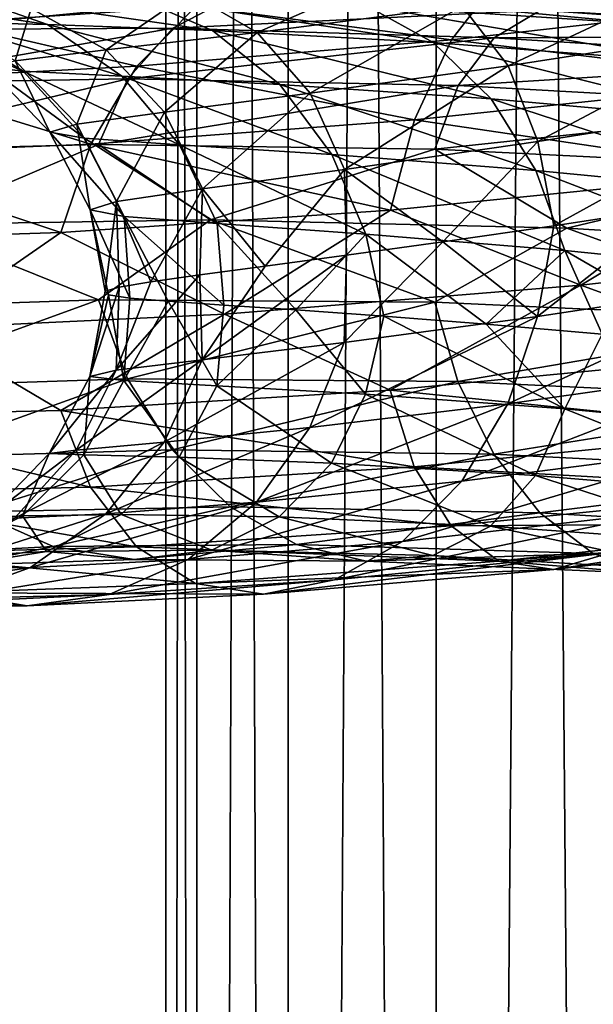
# Model space of a CAD drawing. Header units: metres. Extents: x -40 to 117, y -433 to 89.
# Tile 155 of 256: x -14.18 to -9.54, y -248.19 to -240.22. Entities that reach past the tile are written whole.
import ezdxf

# ---------------------------------------------------------------- set-up
doc = ezdxf.new("R2010")
doc.units = ezdxf.units.M
doc.layers.add('solid_506114_24501146', color=7, linetype='CONTINUOUS')

msp = doc.modelspace()

# ---------------------------------------------------------------- linework, layer by layer
at = {"layer": 'solid_506114_24501146'}
for points in [[(-9.192389, -316.012909, 283.583984), (-9.192389, -121.217926, 249.236389), (-10.809105, -121.560013, 247.296341)], [(-10.809105, -316.35498, 281.643951), (-10.809105, -121.560013, 247.296341), (-12.010434, -121.950287, 245.082962)], [(-10.809105, -316.35498, 281.643951), (-9.192389, -316.012909, 283.583984), (-10.809105, -121.560013, 247.296341)], [(-12.010434, -316.74527, 279.430573), (-12.010434, -121.950287, 245.082962), (-12.750209, -122.373764, 242.68129)], [(-12.010434, -316.74527, 279.430573), (-10.809105, -316.35498, 281.643951), (-12.010434, -121.950287, 245.082962)], [(-12.750209, -317.168732, 277.0289), (-12.750209, -122.373764, 242.68129), (-13, -122.814171, 240.183655)], [(-12.750209, -317.168732, 277.0289), (-12.010434, -316.74527, 279.430573), (-12.750209, -122.373764, 242.68129)], [(-13, -317.609131, 274.53125), (-13, -122.814171, 240.183655), (-12.750209, -123.25457, 237.686005)], [(-13, -317.609131, 274.53125), (-12.750209, -317.168732, 277.0289), (-13, -122.814171, 240.183655)], [(-12.750209, -318.04953, 272.03363), (-13, -317.609131, 274.53125), (-12.750209, -123.25457, 237.686005)], [(-12.750209, -318.04953, 272.03363), (-12.750209, -123.25457, 237.686005), (-12.010434, -123.678047, 235.284348)], [(-12.010434, -318.473022, 269.631958), (-12.750209, -318.04953, 272.03363), (-12.010434, -123.678047, 235.284348)], [(-12.010434, -318.473022, 269.631958), (-12.010434, -123.678047, 235.284348), (-10.809105, -124.068329, 233.070969)], [(-10.809105, -318.863312, 267.418579), (-12.010434, -318.473022, 269.631958), (-10.809105, -124.068329, 233.070969)], [(-10.809105, -318.863312, 267.418579), (-10.809105, -124.068329, 233.070969), (-9.192389, -124.410408, 231.13092)], [(-9.192389, -319.205383, 265.478516), (-10.809105, -318.863312, 267.418579), (-9.192389, -124.410408, 231.13092)], [(-12.261252, -240.319244, 996.343445), (-12.814756, -240.000061, 996.762329), (-11.077006, -239.800827, 999.124268)], [(-10.59856, -240.105835, 998.609314), (-12.261252, -240.319244, 996.343445), (-11.077006, -239.800827, 999.124268)], [(-10.226738, -240.589767, 998.157349), (-10.59856, -240.105835, 998.609314), (-8.556297, -239.808533, 1000.530701)], [(-8.256122, -240.285873, 1000.016602), (-10.226738, -240.589767, 998.157349), (-8.556297, -239.808533, 1000.530701)], [(-10.298148, -239.8741, 1002.935425), (-12.756166, -240.108521, 1000.649414), (-10.685078, -240.378357, 1003.371094)], [(-10.298148, -239.8741, 1002.935425), (-10.685078, -240.378357, 1003.371094), (-7.749918, -240.046494, 1005.22644)], [(-14.119053, -239.966461, 997.59967), (-15.525737, -240.043671, 994.702271), (-14.75734, -240.242844, 997.949036)], [(-14.119053, -239.966461, 997.59967), (-14.75734, -240.242844, 997.949036), (-12.756166, -240.108521, 1000.649414)], [(-9.084454, -240.253586, 975.224915), (-9.534552, -240.106857, 974.598206), (-11.93586, -239.981918, 976.724121)], [(-11.372403, -240.105087, 977.257324), (-9.084454, -240.253586, 975.224915), (-11.93586, -239.981918, 976.724121)], [(-13.960309, -240.256042, 982.643005), (-14.6551, -240.010635, 982.404114), (-15.532392, -240.019211, 985.344177)], [(-14.796009, -240.237259, 985.450317), (-13.960309, -240.256042, 982.643005), (-15.532392, -240.019211, 985.344177)], [(-14.536685, -240.022339, 978.814087), (-12.475451, -240.040024, 976.173035), (-15.082868, -240.296158, 978.383789)], [(-12.475451, -240.040024, 976.173035), (-12.944187, -240.285828, 975.648865), (-15.082868, -240.296158, 978.383789)], [(-12.623146, -240.302963, 980.03894), (-13.251388, -240.031418, 979.677429), (-14.6551, -240.010635, 982.404114)], [(-13.960309, -240.256042, 982.643005), (-12.623146, -240.302963, 980.03894), (-14.6551, -240.010635, 982.404114)], [(-13.482843, -240.461548, 993.809753), (-14.091494, -240.125549, 994.120422), (-12.814756, -240.000061, 996.762329)], [(-12.261252, -240.319244, 996.343445), (-13.482843, -240.461548, 993.809753), (-12.814756, -240.000061, 996.762329)], [(-10.833243, -240.400528, 977.726685), (-11.372403, -240.105087, 977.257324), (-13.251388, -240.031418, 979.677429)], [(-12.623146, -240.302963, 980.03894), (-10.833243, -240.400528, 977.726685), (-13.251388, -240.031418, 979.677429)], [(-12.475451, -240.040024, 976.173035), (-9.965586, -240.140244, 973.957397), (-12.944187, -240.285828, 975.648865)], [(-7.749918, -240.046494, 1005.22644), (-10.685078, -240.378357, 1003.371094), (-7.968263, -240.708069, 1005.562134)], [(-14.221096, -240.548721, 991.094727), (-14.863073, -240.193787, 991.289063), (-14.091494, -240.125549, 994.120422)], [(-12.756166, -240.108521, 1000.649414), (-14.75734, -240.242844, 997.949036), (-13.23545, -240.59346, 1001.00354)], [(-13.482843, -240.461548, 993.809753), (-14.221096, -240.548721, 991.094727), (-14.091494, -240.125549, 994.120422)], [(-12.756166, -240.108521, 1000.649414), (-13.23545, -240.59346, 1001.00354), (-10.685078, -240.378357, 1003.371094)], [(-9.965586, -240.140244, 973.957397), (-10.340019, -240.362, 973.355286), (-12.944187, -240.285828, 975.648865)], [(-11.831099, -240.811798, 995.965759), (-12.261252, -240.319244, 996.343445), (-10.59856, -240.105835, 998.609314)], [(-10.226738, -240.589767, 998.157349), (-11.831099, -240.811798, 995.965759), (-10.59856, -240.105835, 998.609314)], [(-8.653764, -240.569702, 975.78363), (-9.084454, -240.253586, 975.224915), (-11.372403, -240.105087, 977.257324)], [(-10.833243, -240.400528, 977.726685), (-8.653764, -240.569702, 975.78363), (-11.372403, -240.105087, 977.257324)], [(-9.965586, -240.140244, 973.957397), (-7.09874, -240.344727, 972.240601), (-10.340019, -240.362, 973.355286)], [(-9.534552, -240.106857, 974.598206), (-6.791703, -240.331039, 972.949463), (-9.965586, -240.140244, 973.957397)], [(-6.791703, -240.331039, 972.949463), (-7.09874, -240.344727, 972.240601), (-9.965586, -240.140244, 973.957397)], [(-14.156929, -240.633713, 985.496277), (-14.796009, -240.237259, 985.450317), (-15.100471, -240.22403, 988.365845)], [(-14.44824, -240.599365, 988.29187), (-14.156929, -240.633713, 985.496277), (-15.100471, -240.22403, 988.365845)], [(-12.944187, -240.285828, 975.648865), (-13.308874, -240.695923, 975.189209), (-15.507809, -240.731705, 977.99707)], [(-15.082868, -240.296158, 978.383789), (-12.944187, -240.285828, 975.648865), (-15.507809, -240.731705, 977.99707)], [(-14.75734, -240.242844, 997.949036), (-15.311814, -240.703903, 998.206299), (-13.23545, -240.59346, 1001.00354)], [(-13.357326, -240.673538, 982.804199), (-13.960309, -240.256042, 982.643005), (-14.796009, -240.237259, 985.450317)], [(-14.156929, -240.633713, 985.496277), (-13.357326, -240.673538, 982.804199), (-14.796009, -240.237259, 985.450317)], [(-12.077918, -240.740662, 980.306335), (-12.623146, -240.302963, 980.03894), (-13.960309, -240.256042, 982.643005)], [(-13.357326, -240.673538, 982.804199), (-12.077918, -240.740662, 980.306335), (-13.960309, -240.256042, 982.643005)], [(-12.944187, -240.285828, 975.648865), (-10.340019, -240.362, 973.355286), (-13.308874, -240.695923, 975.189209)], [(-10.365326, -240.856735, 978.087585), (-10.833243, -240.400528, 977.726685), (-12.623146, -240.302963, 980.03894)], [(-12.077918, -240.740662, 980.306335), (-10.365326, -240.856735, 978.087585), (-12.623146, -240.302963, 980.03894)], [(-9.986308, -241.203674, 997.80072), (-10.226738, -240.589767, 998.157349), (-8.256122, -240.285873, 1000.016602)], [(-8.062021, -240.898026, 999.6203), (-9.986308, -241.203674, 997.80072), (-8.256122, -240.285873, 1000.016602)], [(-13.009833, -240.964508, 993.515869), (-13.482843, -240.461548, 993.809753), (-12.261252, -240.319244, 996.343445)], [(-10.340019, -240.362, 973.355286), (-10.631336, -240.750336, 972.834961), (-13.308874, -240.695923, 975.189209)], [(-10.685078, -240.378357, 1003.371094), (-13.23545, -240.59346, 1001.00354), (-10.986116, -241.026459, 1003.657166)], [(-11.831099, -240.811798, 995.965759), (-13.009833, -240.964508, 993.515869), (-12.261252, -240.319244, 996.343445)], [(-10.685078, -240.378357, 1003.371094), (-10.986116, -241.026459, 1003.657166), (-7.968263, -240.708069, 1005.562134)], [(-10.340019, -240.362, 973.355286), (-7.365459, -240.547333, 971.579102), (-10.631336, -240.750336, 972.834961)], [(-7.09874, -240.344727, 972.240601), (-7.365459, -240.547333, 971.579102), (-10.340019, -240.362, 973.355286)], [(-13.722187, -241.063522, 990.891174), (-14.221096, -240.548721, 991.094727), (-13.482843, -240.461548, 993.809753)], [(-13.009833, -240.964508, 993.515869), (-13.722187, -241.063522, 990.891174), (-13.482843, -240.461548, 993.809753)], [(-8.279984, -241.042007, 976.221863), (-8.653764, -240.569702, 975.78363), (-10.833243, -240.400528, 977.726685)], [(-10.365326, -240.856735, 978.087585), (-8.279984, -241.042007, 976.221863), (-10.833243, -240.400528, 977.726685)], [(-13.941362, -241.127029, 988.181702), (-14.44824, -240.599365, 988.29187), (-14.221096, -240.548721, 991.094727)], [(-13.722187, -241.063522, 990.891174), (-13.941362, -241.127029, 988.181702), (-14.221096, -240.548721, 991.094727)], [(-7.365459, -240.547333, 971.579102), (-7.572971, -240.918427, 971.012512), (-10.631336, -240.750336, 972.834961)], [(-13.23545, -240.59346, 1001.00354), (-15.311814, -240.703903, 998.206299), (-13.608341, -241.223389, 1001.226013)], [(-13.660271, -241.174835, 985.479187), (-14.156929, -240.633713, 985.496277), (-14.44824, -240.599365, 988.29187)], [(-13.941362, -241.127029, 988.181702), (-13.660271, -241.174835, 985.479187), (-14.44824, -240.599365, 988.29187)], [(-13.23545, -240.59346, 1001.00354), (-13.608341, -241.223389, 1001.226013), (-10.986116, -241.026459, 1003.657166)], [(-11.552951, -241.428314, 995.65686), (-11.831099, -240.811798, 995.965759), (-10.226738, -240.589767, 998.157349)], [(-9.986308, -241.203674, 997.80072), (-11.552951, -241.428314, 995.65686), (-10.226738, -240.589767, 998.157349)], [(-13.308874, -240.695923, 975.189209), (-13.545275, -241.228088, 974.827148), (-15.783269, -241.28476, 977.682129)], [(-15.507809, -240.731705, 977.99707), (-13.308874, -240.695923, 975.189209), (-15.783269, -241.28476, 977.682129)], [(-15.311814, -240.703903, 998.206299), (-15.743205, -241.311539, 998.353394), (-13.608341, -241.223389, 1001.226013)], [(-12.888719, -241.228195, 982.876465), (-13.357326, -240.673538, 982.804199), (-14.156929, -240.633713, 985.496277)], [(-13.660271, -241.174835, 985.479187), (-12.888719, -241.228195, 982.876465), (-14.156929, -240.633713, 985.496277)], [(-13.308874, -240.695923, 975.189209), (-10.631336, -240.750336, 972.834961), (-13.545275, -241.228088, 974.827148)], [(-11.654197, -241.308365, 980.460999), (-12.077918, -240.740662, 980.306335), (-13.357326, -240.673538, 982.804199)], [(-12.888719, -241.228195, 982.876465), (-11.654197, -241.308365, 980.460999), (-13.357326, -240.673538, 982.804199)], [(-7.968263, -240.708069, 1005.562134), (-10.986116, -241.026459, 1003.657166), (-8.1098, -241.450989, 1005.714722)], [(-10.631336, -240.750336, 972.834961), (-10.820178, -241.264679, 972.433594), (-13.545275, -241.228088, 974.827148)], [(-10.001686, -241.436493, 978.314697), (-10.365326, -240.856735, 978.087585), (-12.077918, -240.740662, 980.306335)], [(-11.654197, -241.308365, 980.460999), (-10.001686, -241.436493, 978.314697), (-12.077918, -240.740662, 980.306335)], [(-10.631336, -240.750336, 972.834961), (-7.572971, -240.918427, 971.012512), (-10.820178, -241.264679, 972.433594)], [(-12.703973, -241.584457, 993.260925), (-13.009833, -240.964508, 993.515869), (-11.831099, -240.811798, 995.965759)], [(-11.552951, -241.428314, 995.65686), (-12.703973, -241.584457, 993.260925), (-11.831099, -240.811798, 995.965759)], [(-7.989503, -241.632278, 976.508789), (-8.279984, -241.042007, 976.221863), (-10.365326, -240.856735, 978.087585)], [(-10.001686, -241.436493, 978.314697), (-7.989503, -241.632278, 976.508789), (-10.365326, -240.856735, 978.087585)], [(-7.572971, -240.918427, 971.012512), (-7.707488, -241.418732, 970.580872), (-10.820178, -241.264679, 972.433594)], [(-8.062021, -240.898026, 999.6203), (-9.856646, -241.885315, 997.624878), (-9.986308, -241.203674, 997.80072)], [(-8.062021, -240.898026, 999.6203), (-8.856017, -241.730911, 998.645325), (-9.856646, -241.885315, 997.624878)], [(-13.399579, -241.687607, 990.694397), (-13.722187, -241.063522, 990.891174), (-13.009833, -240.964508, 993.515869)], [(-10.986116, -241.026459, 1003.657166), (-13.608341, -241.223389, 1001.226013), (-11.181259, -241.757645, 1003.777222)], [(-12.703973, -241.584457, 993.260925), (-13.399579, -241.687607, 990.694397), (-13.009833, -240.964508, 993.515869)], [(-10.986116, -241.026459, 1003.657166), (-11.181259, -241.757645, 1003.777222), (-8.1098, -241.450989, 1005.714722)], [(-13.613603, -241.755814, 988.045105), (-13.941362, -241.127029, 988.181702), (-13.722187, -241.063522, 990.891174)], [(-13.399579, -241.687607, 990.694397), (-13.613603, -241.755814, 988.045105), (-13.722187, -241.063522, 990.891174)], [(-13.339119, -241.808685, 985.402649), (-13.660271, -241.174835, 985.479187), (-13.941362, -241.127029, 988.181702)], [(-13.613603, -241.755814, 988.045105), (-13.339119, -241.808685, 985.402649), (-13.941362, -241.127029, 988.181702)], [(-12.585707, -241.867294, 982.857605), (-12.888719, -241.228195, 982.876465), (-13.660271, -241.174835, 985.479187)], [(-13.339119, -241.808685, 985.402649), (-12.585707, -241.867294, 982.857605), (-13.660271, -241.174835, 985.479187)], [(-15.783269, -241.28476, 977.682129), (-13.545275, -241.228088, 974.827148), (-15.067389, -241.873657, 976.298279)], [(-13.608341, -241.223389, 1001.226013), (-15.743205, -241.311539, 998.353394), (-13.850062, -241.93898, 1001.304565)], [(-13.545275, -241.228088, 974.827148), (-12.638214, -241.836914, 973.620667), (-15.067389, -241.873657, 976.298279)], [(-13.608341, -241.223389, 1001.226013), (-13.850062, -241.93898, 1001.304565), (-11.181259, -241.757645, 1003.777222)], [(-13.545275, -241.228088, 974.827148), (-10.820178, -241.264679, 972.433594), (-12.638214, -241.836914, 973.620667)], [(-11.380207, -241.952652, 980.4953), (-11.654197, -241.308365, 980.460999), (-12.888719, -241.228195, 982.876465)], [(-12.585707, -241.867294, 982.857605), (-11.380207, -241.952652, 980.4953), (-12.888719, -241.228195, 982.876465)], [(-10.820178, -241.264679, 972.433594), (-9.752551, -241.90361, 971.421326), (-12.638214, -241.836914, 973.620667)], [(-9.986308, -241.203674, 997.80072), (-10.75496, -242.015869, 996.506653), (-11.552951, -241.428314, 995.65686)], [(-10.820178, -241.264679, 972.433594), (-7.707488, -241.418732, 970.580872), (-9.752551, -241.90361, 971.421326)], [(-9.986308, -241.203674, 997.80072), (-9.856646, -241.885315, 997.624878), (-10.75496, -242.015869, 996.506653)], [(-15.743205, -241.311539, 998.353394), (-16.022846, -242.008163, 998.382996), (-13.850062, -241.93898, 1001.304565)], [(-9.766547, -242.085663, 978.395569), (-10.001686, -241.436493, 978.314697), (-11.654197, -241.308365, 980.460999)], [(-11.380207, -241.952652, 980.4953), (-9.766547, -242.085663, 978.395569), (-11.654197, -241.308365, 980.460999)], [(-7.707488, -241.418732, 970.580872), (-6.527291, -242.097214, 969.789673), (-9.752551, -241.90361, 971.421326)], [(-11.552951, -241.428314, 995.65686), (-12.195317, -242.211639, 994.039001), (-12.703973, -241.584457, 993.260925)], [(-11.552951, -241.428314, 995.65686), (-11.537101, -242.123871, 995.307739), (-12.195317, -242.211639, 994.039001)], [(-11.552951, -241.428314, 995.65686), (-10.75496, -242.015869, 996.506653), (-11.537101, -242.123871, 995.307739)], [(-8.1098, -241.450989, 1005.714722), (-11.181259, -241.757645, 1003.777222), (-9.637621, -242.365906, 1004.831787)], [(-7.801671, -242.285828, 976.62793), (-7.989503, -241.632278, 976.508789), (-10.001686, -241.436493, 978.314697)], [(-9.766547, -242.085663, 978.395569), (-7.801671, -242.285828, 976.62793), (-10.001686, -241.436493, 978.314697)], [(-8.1098, -241.450989, 1005.714722), (-9.637621, -242.365906, 1004.831787), (-6.399201, -241.9991, 1006.457703)], [(-12.703973, -241.584457, 993.260925), (-13.121334, -242.337326, 991.329224), (-13.399579, -241.687607, 990.694397)], [(-12.703973, -241.584457, 993.260925), (-12.72494, -242.281876, 992.70874), (-13.121334, -242.337326, 991.329224)], [(-12.703973, -241.584457, 993.260925), (-12.195317, -242.211639, 994.039001), (-12.72494, -242.281876, 992.70874)], [(-13.399579, -241.687607, 990.694397), (-13.493204, -242.415024, 988.48999), (-13.613603, -241.755814, 988.045105)], [(-13.399579, -241.687607, 990.694397), (-13.378765, -242.380722, 989.917664), (-13.493204, -242.415024, 988.48999)], [(-13.399579, -241.687607, 990.694397), (-13.121334, -242.337326, 991.329224), (-13.378765, -242.380722, 989.917664)], [(-9.987811, -242.619415, 997.497253), (-9.856646, -241.885315, 997.624878), (-8.856017, -241.730911, 998.645325)], [(-8.063235, -242.326431, 999.319153), (-9.987811, -242.619415, 997.497253), (-8.856017, -241.730911, 998.645325)], [(-11.181259, -241.757645, 1003.777222), (-13.850062, -241.93898, 1001.304565), (-12.52391, -242.601334, 1002.650696)], [(-13.613603, -241.755814, 988.045105), (-13.493204, -242.415024, 988.48999), (-13.464039, -242.443527, 987.054443)], [(-13.613603, -241.755814, 988.045105), (-13.464039, -242.443527, 987.054443), (-13.292112, -242.469498, 985.628845)], [(-13.613603, -241.755814, 988.045105), (-13.292112, -242.469498, 985.628845), (-13.339119, -241.808685, 985.402649)], [(-13.339119, -241.808685, 985.402649), (-13.292112, -242.469498, 985.628845), (-12.98025, -242.496262, 984.233154)], [(-13.339119, -241.808685, 985.402649), (-12.98025, -242.496262, 984.233154), (-12.53028, -242.527359, 982.876953)], [(-13.339119, -241.808685, 985.402649), (-12.53028, -242.527359, 982.876953), (-12.585707, -241.867294, 982.857605)], [(-11.181259, -241.757645, 1003.777222), (-12.52391, -242.601334, 1002.650696), (-9.637621, -242.365906, 1004.831787)], [(-15.067389, -241.873657, 976.298279), (-13.546745, -242.484238, 974.521301), (-15.784982, -242.56073, 977.376099)], [(-15.067389, -241.873657, 976.298279), (-12.638214, -241.836914, 973.620667), (-13.546745, -242.484238, 974.521301)], [(-12.638214, -241.836914, 973.620667), (-10.821352, -242.504196, 972.127319), (-13.546745, -242.484238, 974.521301)], [(-12.638214, -241.836914, 973.620667), (-9.752551, -241.90361, 971.421326), (-10.821352, -242.504196, 972.127319)], [(-12.585707, -241.867294, 982.857605), (-12.53028, -242.527359, 982.876953), (-11.946372, -242.566208, 981.570313)], [(-12.585707, -241.867294, 982.857605), (-11.946372, -242.566208, 981.570313), (-11.380207, -241.952652, 980.4953)], [(-9.752551, -241.90361, 971.421326), (-7.708324, -242.64537, 970.273376), (-10.821352, -242.504196, 972.127319)], [(-9.987811, -242.619415, 997.497253), (-10.75496, -242.015869, 996.506653), (-9.856646, -241.885315, 997.624878)], [(-9.752551, -241.90361, 971.421326), (-6.527291, -242.097214, 969.789673), (-7.708324, -242.64537, 970.273376)], [(-13.850062, -241.93898, 1001.304565), (-16.022846, -242.008163, 998.382996), (-14.973942, -242.716797, 999.971863)], [(-13.850062, -241.93898, 1001.304565), (-14.973942, -242.716797, 999.971863), (-12.52391, -242.601334, 1002.650696)], [(-11.380207, -241.952652, 980.4953), (-11.946372, -242.566208, 981.570313), (-11.234934, -242.61618, 980.326538)], [(-11.380207, -241.952652, 980.4953), (-11.234934, -242.61618, 980.326538), (-10.405146, -242.680527, 979.16217)], [(-11.380207, -241.952652, 980.4953), (-10.405146, -242.680527, 979.16217), (-9.766547, -242.085663, 978.395569)], [(-11.554689, -242.829163, 995.351563), (-11.537101, -242.123871, 995.307739), (-10.75496, -242.015869, 996.506653)], [(-9.987811, -242.619415, 997.497253), (-11.554689, -242.829163, 995.351563), (-10.75496, -242.015869, 996.506653)], [(-6.399201, -241.9991, 1006.457703), (-9.637621, -242.365906, 1004.831787), (-8.110681, -242.921585, 1005.40979)], [(-12.705886, -242.968643, 992.954285), (-12.195317, -242.211639, 994.039001), (-11.537101, -242.123871, 995.307739)], [(-11.554689, -242.829163, 995.351563), (-12.705886, -242.968643, 992.954285), (-11.537101, -242.123871, 995.307739)], [(-9.766547, -242.085663, 978.395569), (-10.405146, -242.680527, 979.16217), (-9.463992, -242.76268, 978.087646)], [(-9.766547, -242.085663, 978.395569), (-9.463992, -242.76268, 978.087646), (-8.419159, -242.865799, 977.109924)], [(-9.766547, -242.085663, 978.395569), (-8.419159, -242.865799, 977.109924), (-7.801671, -242.285828, 976.62793)], [(-12.705886, -242.968643, 992.954285), (-12.72494, -242.281876, 992.70874), (-12.195317, -242.211639, 994.039001)], [(-13.401597, -243.053955, 990.386719), (-13.121334, -242.337326, 991.329224), (-12.72494, -242.281876, 992.70874)], [(-12.705886, -242.968643, 992.954285), (-13.401597, -243.053955, 990.386719), (-12.72494, -242.281876, 992.70874)], [(-13.615652, -243.103745, 987.736633), (-13.493204, -242.415024, 988.48999), (-13.378765, -242.380722, 989.917664)], [(-13.401597, -243.053955, 990.386719), (-13.615652, -243.103745, 987.736633), (-13.378765, -242.380722, 989.917664)], [(-13.401597, -243.053955, 990.386719), (-13.378765, -242.380722, 989.917664), (-13.121334, -242.337326, 991.329224)], [(-9.637621, -242.365906, 1004.831787), (-12.52391, -242.601334, 1002.650696), (-11.182473, -243.214783, 1003.470032)], [(-9.637621, -242.365906, 1004.831787), (-11.182473, -243.214783, 1003.470032), (-8.110681, -242.921585, 1005.40979)], [(-10.229532, -243.325241, 997.570862), (-9.987811, -242.619415, 997.497253), (-8.063235, -242.326431, 999.319153)], [(-8.258378, -243.046295, 999.434509), (-10.229532, -243.325241, 997.570862), (-8.063235, -242.326431, 999.319153)], [(-13.615652, -243.103745, 987.736633), (-13.464039, -242.443527, 987.054443), (-13.493204, -242.415024, 988.48999)], [(-13.615652, -243.103745, 987.736633), (-13.341127, -243.138245, 985.093506), (-13.464039, -242.443527, 987.054443)], [(-13.341127, -243.138245, 985.093506), (-13.292112, -242.469498, 985.628845), (-13.464039, -242.443527, 987.054443)], [(-15.784982, -242.56073, 977.376099), (-13.546745, -242.484238, 974.521301), (-15.510993, -243.196854, 977.405884)], [(-13.546745, -242.484238, 974.521301), (-13.311606, -243.123428, 974.598267), (-15.510993, -243.196854, 977.405884)], [(-13.546745, -242.484238, 974.521301), (-10.821352, -242.504196, 972.127319), (-13.311606, -243.123428, 974.598267)], [(-13.341127, -243.138245, 985.093506), (-12.98025, -242.496262, 984.233154), (-13.292112, -242.469498, 985.628845)], [(-13.341127, -243.138245, 985.093506), (-12.587602, -243.179138, 982.547729), (-12.98025, -242.496262, 984.233154)], [(-10.821352, -242.504196, 972.127319), (-10.63352, -243.146271, 972.243042), (-13.311606, -243.123428, 974.598267)], [(-12.587602, -243.179138, 982.547729), (-12.53028, -242.527359, 982.876953), (-12.98025, -242.496262, 984.233154)], [(-12.587602, -243.179138, 982.547729), (-11.946372, -242.566208, 981.570313), (-12.53028, -242.527359, 982.876953)], [(-10.821352, -242.504196, 972.127319), (-7.708324, -242.64537, 970.273376), (-10.63352, -243.146271, 972.243042)], [(-12.52391, -242.601334, 1002.650696), (-14.973942, -242.716797, 999.971863), (-13.851565, -243.378952, 1000.995911)], [(-12.52391, -242.601334, 1002.650696), (-13.851565, -243.378952, 1000.995911), (-11.182473, -243.214783, 1003.470032)], [(-12.587602, -243.179138, 982.547729), (-11.381921, -243.248077, 980.18457), (-11.946372, -242.566208, 981.570313)], [(-11.381921, -243.248077, 980.18457), (-11.234934, -242.61618, 980.326538), (-11.946372, -242.566208, 981.570313)], [(-11.834332, -243.517853, 995.375977), (-11.554689, -242.829163, 995.351563), (-9.987811, -242.619415, 997.497253)], [(-10.229532, -243.325241, 997.570862), (-11.834332, -243.517853, 995.375977), (-9.987811, -242.619415, 997.497253)], [(-11.381921, -243.248077, 980.18457), (-9.768018, -243.366486, 978.083679), (-11.234934, -242.61618, 980.326538)], [(-9.768018, -243.366486, 978.083679), (-10.405146, -242.680527, 979.16217), (-11.234934, -242.61618, 980.326538)], [(-7.708324, -242.64537, 970.273376), (-7.574527, -243.289902, 970.418152), (-10.63352, -243.146271, 972.243042)], [(-9.768018, -243.366486, 978.083679), (-9.463992, -242.76268, 978.087646), (-10.405146, -242.680527, 979.16217)], [(-14.973942, -242.716797, 999.971863), (-16.024586, -243.427856, 998.073669), (-13.851565, -243.378952, 1000.995911)], [(-9.768018, -243.366486, 978.083679), (-7.802845, -243.554337, 976.314514), (-9.463992, -242.76268, 978.087646)], [(-13.013389, -243.637695, 992.923645), (-12.705886, -242.968643, 992.954285), (-11.554689, -242.829163, 995.351563)], [(-11.834332, -243.517853, 995.375977), (-13.013389, -243.637695, 992.923645), (-11.554689, -242.829163, 995.351563)], [(-8.110681, -242.921585, 1005.40979), (-11.182473, -243.214783, 1003.470032), (-7.969899, -243.542587, 1004.974243)], [(-13.725936, -243.701492, 990.297119), (-13.401597, -243.053955, 990.386719), (-12.705886, -242.968643, 992.954285)], [(-13.013389, -243.637695, 992.923645), (-13.725936, -243.701492, 990.297119), (-12.705886, -242.968643, 992.954285)], [(-13.945172, -243.728653, 987.586365), (-13.615652, -243.103745, 987.736633), (-13.401597, -243.053955, 990.386719)], [(-13.725936, -243.701492, 990.297119), (-13.945172, -243.728653, 987.586365), (-13.401597, -243.053955, 990.386719)], [(-10.602425, -243.951355, 997.78479), (-10.229532, -243.325241, 997.570862), (-8.258378, -243.046295, 999.434509)], [(-8.559417, -243.690231, 999.712036), (-10.602425, -243.951355, 997.78479), (-8.258378, -243.046295, 999.434509)], [(-15.510993, -243.196854, 977.405884), (-13.311606, -243.123428, 974.598267), (-15.087272, -243.761063, 977.552917)], [(-13.311606, -243.123428, 974.598267), (-12.947967, -243.699265, 974.817932), (-15.087272, -243.761063, 977.552917)], [(-13.945172, -243.728653, 987.586365), (-13.664003, -243.740204, 984.882751), (-13.615652, -243.103745, 987.736633)], [(-13.664003, -243.740204, 984.882751), (-13.341127, -243.138245, 985.093506), (-13.615652, -243.103745, 987.736633)], [(-13.664003, -243.740204, 984.882751), (-12.892241, -243.758621, 982.27887), (-13.341127, -243.138245, 985.093506)], [(-12.892241, -243.758621, 982.27887), (-12.587602, -243.179138, 982.547729), (-13.341127, -243.138245, 985.093506)], [(-13.311606, -243.123428, 974.598267), (-10.63352, -243.146271, 972.243042), (-12.947967, -243.699265, 974.817932)], [(-10.63352, -243.146271, 972.243042), (-10.343039, -243.732254, 972.522705), (-12.947967, -243.699265, 974.817932)], [(-12.892241, -243.758621, 982.27887), (-11.657381, -243.806366, 979.862), (-12.587602, -243.179138, 982.547729)], [(-11.657381, -243.806366, 979.862), (-11.381921, -243.248077, 980.18457), (-12.587602, -243.179138, 982.547729)], [(-10.63352, -243.146271, 972.243042), (-7.574527, -243.289902, 970.418152), (-10.343039, -243.732254, 972.522705)], [(-11.182473, -243.214783, 1003.470032), (-13.851565, -243.378952, 1000.995911), (-10.988373, -243.835434, 1003.06488)], [(-11.657381, -243.806366, 979.862), (-10.004419, -243.90567, 977.713623), (-11.381921, -243.248077, 980.18457)], [(-10.004419, -243.90567, 977.713623), (-9.768018, -243.366486, 978.083679), (-11.381921, -243.248077, 980.18457)], [(-11.182473, -243.214783, 1003.470032), (-10.988373, -243.835434, 1003.06488), (-7.969899, -243.542587, 1004.974243)], [(-12.265722, -244.122086, 995.514587), (-11.834332, -243.517853, 995.375977), (-10.229532, -243.325241, 997.570862)], [(-10.602425, -243.951355, 997.78479), (-12.265722, -244.122086, 995.514587), (-10.229532, -243.325241, 997.570862)], [(-7.574527, -243.289902, 970.418152), (-7.36761, -243.88414, 970.74292), (-10.343039, -243.732254, 972.522705)], [(-13.851565, -243.378952, 1000.995911), (-16.024586, -243.427856, 998.073669), (-13.611136, -243.999786, 1000.630798)], [(-13.851565, -243.378952, 1000.995911), (-13.611136, -243.999786, 1000.630798), (-10.988373, -243.835434, 1003.06488)], [(-10.004419, -243.90567, 977.713623), (-7.991686, -244.077194, 975.904724), (-9.768018, -243.366486, 978.083679)], [(-7.991686, -244.077194, 975.904724), (-7.802845, -243.554337, 976.314514), (-9.768018, -243.366486, 978.083679)], [(-16.024586, -243.427856, 998.073669), (-15.746438, -244.049438, 997.756653), (-13.611136, -243.999786, 1000.630798)], [(-13.487759, -244.216675, 992.977722), (-13.013389, -243.637695, 992.923645), (-11.834332, -243.517853, 995.375977)], [(-12.265722, -244.122086, 995.514587), (-13.487759, -244.216675, 992.977722), (-11.834332, -243.517853, 995.375977)], [(-7.969899, -243.542587, 1004.974243), (-10.988373, -243.835434, 1003.06488), (-7.752181, -244.016266, 1004.403015)], [(-14.226281, -244.252731, 990.260681), (-13.725936, -243.701492, 990.297119), (-13.013389, -243.637695, 992.923645)], [(-13.487759, -244.216675, 992.977722), (-14.226281, -244.252731, 990.260681), (-13.013389, -243.637695, 992.923645)], [(-15.087272, -243.761063, 977.552917), (-12.947967, -243.699265, 974.817932), (-14.542041, -244.201172, 977.812012)], [(-12.947967, -243.699265, 974.817932), (-12.480047, -244.159027, 975.170288), (-14.542041, -244.201172, 977.812012)], [(-14.453508, -244.250595, 987.45636), (-13.945172, -243.728653, 987.586365), (-13.725936, -243.701492, 990.297119)], [(-14.226281, -244.252731, 990.260681), (-14.453508, -244.250595, 987.45636), (-13.725936, -243.701492, 990.297119)], [(-14.453508, -244.250595, 987.45636), (-14.16209, -244.2323, 984.659607), (-13.945172, -243.728653, 987.586365)], [(-14.16209, -244.2323, 984.659607), (-13.664003, -243.740204, 984.882751), (-13.945172, -243.728653, 987.586365)], [(-12.947967, -243.699265, 974.817932), (-10.343039, -243.732254, 972.522705), (-12.480047, -244.159027, 975.170288)], [(-10.343039, -243.732254, 972.522705), (-9.969257, -244.20903, 972.952209), (-12.480047, -244.159027, 975.170288)], [(-11.081708, -244.439789, 998.129639), (-10.602425, -243.951355, 997.78479), (-8.559417, -243.690231, 999.712036)], [(-8.946346, -244.198975, 1000.138184), (-11.081708, -244.439789, 998.129639), (-8.559417, -243.690231, 999.712036)], [(-10.343039, -243.732254, 972.522705), (-7.36761, -243.88414, 970.74292), (-9.969257, -244.20903, 972.952209)], [(-14.16209, -244.2323, 984.659607), (-13.362195, -244.221436, 981.96637), (-13.664003, -243.740204, 984.882751)], [(-13.362195, -244.221436, 981.96637), (-12.892241, -243.758621, 982.27887), (-13.664003, -243.740204, 984.882751)], [(-13.362195, -244.221436, 981.96637), (-12.082322, -244.241516, 979.466858), (-12.892241, -243.758621, 982.27887)], [(-12.082322, -244.241516, 979.466858), (-11.657381, -243.806366, 979.862), (-12.892241, -243.758621, 982.27887)], [(-12.082322, -244.241516, 979.466858), (-10.369105, -244.315781, 977.245544), (-11.657381, -243.806366, 979.862)], [(-10.369105, -244.315781, 977.245544), (-10.004419, -243.90567, 977.713623), (-11.657381, -243.806366, 979.862)], [(-10.988373, -243.835434, 1003.06488), (-13.611136, -243.999786, 1000.630798), (-10.688197, -244.313202, 1002.54126)], [(-10.988373, -243.835434, 1003.06488), (-10.688197, -244.313202, 1002.54126), (-7.752181, -244.016266, 1004.403015)], [(-7.36761, -243.88414, 970.74292), (-7.101356, -244.374542, 971.230652), (-9.969257, -244.20903, 972.952209)], [(-12.820196, -244.58548, 995.762878), (-12.265722, -244.122086, 995.514587), (-10.602425, -243.951355, 997.78479)], [(-11.081708, -244.439789, 998.129639), (-12.820196, -244.58548, 995.762878), (-10.602425, -243.951355, 997.78479)], [(-10.369105, -244.315781, 977.245544), (-8.283004, -244.465881, 975.376038), (-10.004419, -243.90567, 977.713623)], [(-8.283004, -244.465881, 975.376038), (-7.991686, -244.077194, 975.904724), (-10.004419, -243.90567, 977.713623)], [(-13.611136, -243.999786, 1000.630798), (-15.746438, -244.049438, 997.756653), (-13.239314, -244.483765, 1000.169434)], [(-15.746438, -244.049438, 997.756653), (-15.316285, -244.541595, 997.369873), (-13.239314, -244.483765, 1000.169434)], [(-13.611136, -243.999786, 1000.630798), (-13.239314, -244.483765, 1000.169434), (-10.688197, -244.313202, 1002.54126)], [(-7.752181, -244.016266, 1004.403015), (-10.688197, -244.313202, 1002.54126), (-7.47203, -244.293839, 1003.739075)], [(-14.097475, -244.651093, 993.117798), (-13.487759, -244.216675, 992.977722), (-12.265722, -244.122086, 995.514587)], [(-12.820196, -244.58548, 995.762878), (-14.097475, -244.651093, 993.117798), (-12.265722, -244.122086, 995.514587)], [(-14.542041, -244.201172, 977.812012), (-13.913801, -244.480347, 978.167236), (-15.387683, -244.559692, 981.022095)], [(-14.869382, -244.655167, 990.284485), (-14.226281, -244.252731, 990.260681), (-13.487759, -244.216675, 992.977722)], [(-14.097475, -244.651093, 993.117798), (-14.869382, -244.655167, 990.284485), (-13.487759, -244.216675, 992.977722)], [(-14.542041, -244.201172, 977.812012), (-12.480047, -244.159027, 975.170288), (-13.913801, -244.480347, 978.167236)], [(-12.480047, -244.159027, 975.170288), (-11.940889, -244.464417, 975.632874), (-13.913801, -244.480347, 978.167236)], [(-12.480047, -244.159027, 975.170288), (-9.969257, -244.20903, 972.952209), (-11.940889, -244.464417, 975.632874)], [(-9.969257, -244.20903, 972.952209), (-9.538569, -244.537018, 973.503662), (-11.940889, -244.464417, 975.632874)], [(-11.633441, -244.749786, 998.583374), (-11.081708, -244.439789, 998.129639), (-8.946346, -244.198975, 1000.138184)], [(-9.391764, -244.530106, 1000.68512), (-11.633441, -244.749786, 998.583374), (-8.946346, -244.198975, 1000.138184)], [(-9.969257, -244.20903, 972.952209), (-7.101356, -244.374542, 971.230652), (-9.538569, -244.537018, 973.503662)], [(-9.856882, -244.66806, 1001.302856), (-9.391764, -244.530106, 1000.68512), (-6.811874, -244.198059, 1002.338684)], [(-7.149226, -244.350525, 1003.031433), (-9.856882, -244.66806, 1001.302856), (-6.811874, -244.198059, 1002.338684)], [(-14.80229, -244.56633, 984.443848), (-14.16209, -244.2323, 984.659607), (-14.453508, -244.250595, 987.45636)], [(-14.80229, -244.56633, 984.443848), (-13.966235, -244.521484, 981.635742), (-14.16209, -244.2323, 984.659607)], [(-13.966235, -244.521484, 981.635742), (-13.362195, -244.221436, 981.96637), (-14.16209, -244.2323, 984.659607)], [(-13.966235, -244.521484, 981.635742), (-12.628505, -244.509369, 979.030212), (-13.362195, -244.221436, 981.96637)], [(-12.628505, -244.509369, 979.030212), (-12.082322, -244.241516, 979.466858), (-13.362195, -244.221436, 981.96637)], [(-12.628505, -244.509369, 979.030212), (-10.837842, -244.554489, 976.715454), (-12.082322, -244.241516, 979.466858)], [(-10.837842, -244.554489, 976.715454), (-10.369105, -244.315781, 977.245544), (-12.082322, -244.241516, 979.466858)], [(-10.688197, -244.313202, 1002.54126), (-10.301943, -244.599213, 1001.939026), (-7.47203, -244.293839, 1003.739075)], [(-7.47203, -244.293839, 1003.739075), (-10.301943, -244.599213, 1001.939026), (-7.149226, -244.350525, 1003.031433)], [(-10.688197, -244.313202, 1002.54126), (-13.239314, -244.483765, 1000.169434), (-10.301943, -244.599213, 1001.939026)], [(-10.837842, -244.554489, 976.715454), (-8.657437, -244.679581, 974.768311), (-10.369105, -244.315781, 977.245544)], [(-8.657437, -244.679581, 974.768311), (-8.283004, -244.465881, 975.376038), (-10.369105, -244.315781, 977.245544)], [(-10.301943, -244.599213, 1001.939026), (-9.856882, -244.66806, 1001.302856), (-7.149226, -244.350525, 1003.031433)], [(-7.101356, -244.374542, 971.230652), (-6.794566, -244.720581, 971.849365), (-9.538569, -244.537018, 973.503662)], [(-13.458484, -244.869263, 996.105835), (-12.820196, -244.58548, 995.762878), (-11.081708, -244.439789, 998.129639)], [(-11.633441, -244.749786, 998.583374), (-13.458484, -244.869263, 996.105835), (-11.081708, -244.439789, 998.129639)], [(-15.387683, -244.559692, 981.022095), (-13.913801, -244.480347, 978.167236), (-14.661582, -244.632751, 981.312622)], [(-13.239314, -244.483765, 1000.169434), (-15.316285, -244.541595, 997.369873), (-12.760866, -244.78183, 999.647522)], [(-14.661582, -244.632751, 981.312622), (-13.966235, -244.521484, 981.635742), (-14.80229, -244.56633, 984.443848)], [(-13.913801, -244.480347, 978.167236), (-13.257249, -244.586472, 978.585083), (-14.661582, -244.632751, 981.312622)], [(-14.661582, -244.632751, 981.312622), (-13.257249, -244.586472, 978.585083), (-13.966235, -244.521484, 981.635742)], [(-13.257249, -244.586472, 978.585083), (-12.628505, -244.509369, 979.030212), (-13.966235, -244.521484, 981.635742)], [(-13.913801, -244.480347, 978.167236), (-11.940889, -244.464417, 975.632874), (-13.257249, -244.586472, 978.585083)], [(-11.940889, -244.464417, 975.632874), (-11.377433, -244.600586, 976.162903), (-13.257249, -244.586472, 978.585083)], [(-13.257249, -244.586472, 978.585083), (-11.377433, -244.600586, 976.162903), (-12.628505, -244.509369, 979.030212)], [(-13.239314, -244.483765, 1000.169434), (-12.760866, -244.78183, 999.647522), (-10.301943, -244.599213, 1001.939026)], [(-11.377433, -244.600586, 976.162903), (-10.837842, -244.554489, 976.715454), (-12.628505, -244.509369, 979.030212)], [(-12.209576, -244.867661, 999.104065), (-11.633441, -244.749786, 998.583374), (-9.391764, -244.530106, 1000.68512)], [(-9.856882, -244.66806, 1001.302856), (-12.209576, -244.867661, 999.104065), (-9.391764, -244.530106, 1000.68512)], [(-11.940889, -244.464417, 975.632874), (-9.538569, -244.537018, 973.503662), (-11.377433, -244.600586, 976.162903)], [(-15.316285, -244.541595, 997.369873), (-14.762778, -244.85498, 996.943787), (-12.760866, -244.78183, 999.647522)], [(-14.799356, -244.904404, 993.336182), (-14.097475, -244.651093, 993.117798), (-12.820196, -244.58548, 995.762878)], [(-13.458484, -244.869263, 996.105835), (-14.799356, -244.904404, 993.336182), (-12.820196, -244.58548, 995.762878)], [(-10.301943, -244.599213, 1001.939026), (-12.760866, -244.78183, 999.647522), (-9.856882, -244.66806, 1001.302856)], [(-9.538569, -244.537018, 973.503662), (-9.088471, -244.699051, 974.126648), (-11.377433, -244.600586, 976.162903)], [(-11.377433, -244.600586, 976.162903), (-9.088471, -244.699051, 974.126648), (-10.837842, -244.554489, 976.715454)], [(-9.088471, -244.699051, 974.126648), (-8.657437, -244.679581, 974.768311), (-10.837842, -244.554489, 976.715454)], [(-9.538569, -244.537018, 973.503662), (-6.794566, -244.720581, 971.849365), (-9.088471, -244.699051, 974.126648)], [(-15.609694, -244.874786, 990.369141), (-14.869382, -244.655167, 990.284485), (-14.097475, -244.651093, 993.117798)], [(-14.799356, -244.904404, 993.336182), (-15.609694, -244.874786, 990.369141), (-14.097475, -244.651093, 993.117798)], [(-12.760866, -244.78183, 999.647522), (-12.209576, -244.867661, 999.104065), (-9.856882, -244.66806, 1001.302856)], [(-14.125003, -244.962143, 996.510925), (-13.458484, -244.869263, 996.105835), (-11.633441, -244.749786, 998.583374)], [(-12.209576, -244.867661, 999.104065), (-14.125003, -244.962143, 996.510925), (-11.633441, -244.749786, 998.583374)], [(-16.233597, -244.835983, 993.919861), (-15.53228, -244.968124, 993.611328), (-14.125003, -244.962143, 996.510925)], [(-14.762778, -244.85498, 996.943787), (-16.233597, -244.835983, 993.919861), (-14.125003, -244.962143, 996.510925)], [(-12.760866, -244.78183, 999.647522), (-14.762778, -244.85498, 996.943787), (-12.209576, -244.867661, 999.104065)], [(-15.53228, -244.968124, 993.611328), (-14.799356, -244.904404, 993.336182), (-13.458484, -244.869263, 996.105835)], [(-14.125003, -244.962143, 996.510925), (-15.53228, -244.968124, 993.611328), (-13.458484, -244.869263, 996.105835)], [(-14.762778, -244.85498, 996.943787), (-14.125003, -244.962143, 996.510925), (-12.209576, -244.867661, 999.104065)]]:
    msp.add_3dface(points, dxfattribs=at)

doc.saveas('drawing.dxf')
